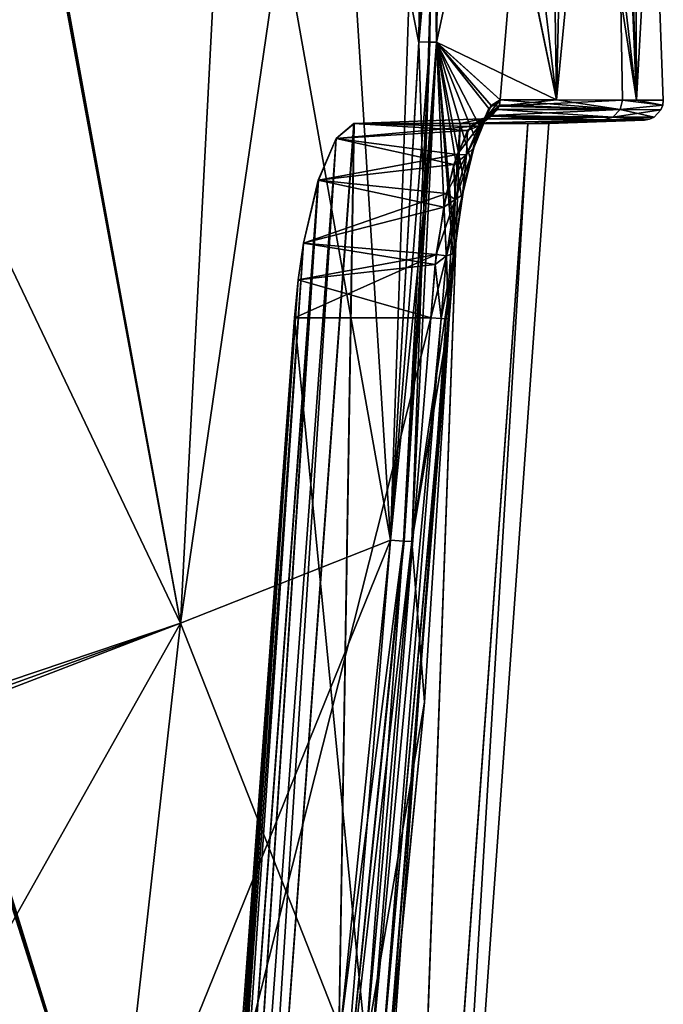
# Model space of a CAD drawing. Header units: millimetres. Extents: x -115 to 115, y -44 to 583.
# Tile 48 of 102: x 82 to 115, y 259 to 309. Entities that reach past the tile are written whole.
import ezdxf

# ---------------------------------------------------------------- set-up
doc = ezdxf.new("R2010")
doc.units = ezdxf.units.MM
doc.header["$LTSCALE"] = 67.002822
for name, color, linetype in [('436', 7, 'CONTINUOUS'), ('437', 7, 'CONTINUOUS'), ('441', 7, 'CONTINUOUS'), ('442', 7, 'CONTINUOUS'), ('443', 7, 'CONTINUOUS'), ('444', 7, 'CONTINUOUS'), ('445', 7, 'CONTINUOUS'), ('446', 7, 'CONTINUOUS'), ('452', 7, 'CONTINUOUS'), ('453', 7, 'CONTINUOUS'), ('454', 7, 'CONTINUOUS'), ('455', 7, 'CONTINUOUS'), ('456', 7, 'CONTINUOUS'), ('457', 7, 'CONTINUOUS'), ('461', 7, 'CONTINUOUS'), ('462', 7, 'CONTINUOUS'), ('465', 7, 'CONTINUOUS'), ('466', 7, 'CONTINUOUS'), ('470', 7, 'CONTINUOUS'), ('474', 7, 'CONTINUOUS'), ('489', 7, 'CONTINUOUS'), ('515', 7, 'CONTINUOUS'), ('564', 7, 'CONTINUOUS')]:
    doc.layers.add(name, color=color, linetype=linetype)

msp = doc.modelspace()

# ---------------------------------------------------------------- linework, layer by layer
at = {"layer": '436', "color": 7, "linetype": 'Continuous'}
for points in [[(113.51, 305.197, 37.426), (113.386, 335, 0), (112.556, 334.936, 31.585), (113.51, 305.197, 37.426)], [(114.336, 320.112, 0), (113.386, 335, 0), (113.51, 305.197, 37.426), (114.336, 320.112, 0)], [(103.465, 321.017, 108.998), (103.229, 308.157, 108.959), (108.955, 334.657, 72.886), (103.465, 321.017, 108.998)], [(108.955, 334.657, 72.886), (103.229, 308.157, 108.959), (106.501, 305.212, 92.171), (108.955, 334.657, 72.886)], [(109.393, 305.206, 74.687), (108.955, 334.657, 72.886), (106.501, 305.212, 92.171), (109.393, 305.206, 74.687)], [(108.955, 334.657, 72.886), (109.393, 305.206, 74.687), (110.06, 334.742, 63.178), (108.955, 334.657, 72.886)], [(109.393, 305.206, 74.687), (112.279, 334.914, 36.474), (110.06, 334.742, 63.178), (109.393, 305.206, 74.687)], [(112.279, 334.914, 36.474), (109.393, 305.206, 74.687), (112.782, 305.199, 46.275), (112.279, 334.914, 36.474)], [(112.279, 334.914, 36.474), (113.51, 305.197, 37.426), (112.556, 334.936, 31.585), (112.279, 334.914, 36.474)], [(113.51, 305.197, 37.426), (112.279, 334.914, 36.474), (112.782, 305.199, 46.275), (113.51, 305.197, 37.426)], [(114.883, 305.194, 0), (114.336, 320.112, 0), (113.51, 305.197, 37.426), (114.883, 305.194, 0)], [(103.229, 308.157, 108.959), (101.96, 282.51, 108.801), (104.1, 296.941, 103.033), (103.229, 308.157, 108.959)], [(106.501, 305.212, 92.171), (103.229, 308.157, 108.959), (106.031, 304.923, 94.669), (106.501, 305.212, 92.171)], [(106.031, 304.923, 94.669), (103.229, 308.157, 108.959), (105.451, 303.842, 97.565), (106.031, 304.923, 94.669)], [(105.451, 303.842, 97.565), (103.229, 308.157, 108.959), (104.954, 302.213, 99.841), (105.451, 303.842, 97.565)], [(104.954, 302.213, 99.841), (103.229, 308.157, 108.959), (104.522, 300.132, 101.616), (104.954, 302.213, 99.841)], [(104.522, 300.132, 101.616), (103.229, 308.157, 108.959), (104.1, 296.941, 103.033), (104.522, 300.132, 101.616)], [(104.1, 296.941, 103.033), (101.96, 282.51, 108.801), (103.876, 293.957, 103.457), (104.1, 296.941, 103.033)], [(103.876, 293.957, 103.457), (101.96, 282.51, 108.801), (102.606, 274.251, 103.493), (103.876, 293.957, 103.457)], [(101.96, 282.51, 108.801), (99.574, 256.491, 108.539), (102.606, 274.251, 103.493), (101.96, 282.51, 108.801)], [(102.606, 274.251, 103.493), (99.574, 256.491, 108.539), (100.701, 254.744, 103.482), (102.606, 274.251, 103.493)]]:
    msp.add_3dface(points, dxfattribs=at)
at = {"layer": '437', "color": 7, "linetype": 'Continuous'}
for points in [[(108.955, 334.657, -72.886), (109.393, 305.206, -74.687), (105.906, 334.42, -94.586), (108.955, 334.657, -72.886)], [(113.51, 305.197, -37.426), (108.955, 334.657, -72.886), (110.06, 334.742, -63.179), (113.51, 305.197, -37.426)], [(109.393, 305.206, -74.687), (108.955, 334.657, -72.886), (113.51, 305.197, -37.426), (109.393, 305.206, -74.687)], [(112.279, 334.914, -36.474), (113.51, 305.197, -37.426), (110.06, 334.742, -63.179), (112.279, 334.914, -36.474)], [(114.336, 320.112, 0), (113.51, 305.197, -37.426), (112.279, 334.914, -36.474), (114.336, 320.112, 0)], [(105.906, 334.42, -94.586), (109.393, 305.206, -74.687), (103.43, 334.228, -109.006), (105.906, 334.42, -94.586)], [(103.43, 334.228, -109.006), (109.393, 305.206, -74.687), (103.435, 333.866, -109.007), (103.43, 334.228, -109.006)], [(103.435, 333.866, -109.007), (109.393, 305.206, -74.687), (103.23, 308.175, -108.96), (103.435, 333.866, -109.007)], [(114.336, 320.112, 0), (114.883, 305.194, 0), (113.51, 305.197, -37.426), (114.336, 320.112, 0)], [(103.23, 308.175, -108.96), (103.876, 293.957, -103.457), (101.96, 282.51, -108.801), (103.23, 308.175, -108.96)], [(104.163, 297.554, -102.86), (103.876, 293.957, -103.457), (103.23, 308.175, -108.96), (104.163, 297.554, -102.86)], [(104.672, 300.928, -101.024), (104.163, 297.554, -102.86), (103.23, 308.175, -108.96), (104.672, 300.928, -101.024)], [(105.229, 303.198, -98.607), (104.672, 300.928, -101.024), (103.23, 308.175, -108.96), (105.229, 303.198, -98.607)], [(105.911, 304.772, -95.292), (105.229, 303.198, -98.607), (103.23, 308.175, -108.96), (105.911, 304.772, -95.292)], [(106.501, 305.212, -92.171), (105.911, 304.772, -95.292), (103.23, 308.175, -108.96), (106.501, 305.212, -92.171)], [(109.393, 305.206, -74.687), (106.501, 305.212, -92.171), (103.23, 308.175, -108.96), (109.393, 305.206, -74.687)], [(112.782, 305.199, -46.275), (109.393, 305.206, -74.687), (113.51, 305.197, -37.426), (112.782, 305.199, -46.275)], [(103.876, 293.957, -103.457), (102.606, 274.251, -103.493), (101.96, 282.51, -108.801), (103.876, 293.957, -103.457)], [(101.96, 282.51, -108.801), (102.606, 274.251, -103.493), (99.574, 256.497, -108.541), (101.96, 282.51, -108.801)], [(102.606, 274.251, -103.493), (100.701, 254.744, -103.482), (99.574, 256.497, -108.541), (102.606, 274.251, -103.493)]]:
    msp.add_3dface(points, dxfattribs=at)
at = {"layer": '441', "color": 7, "linetype": 'Continuous'}
for points in [[(102.935, 294.001, 102.245), (103.464, 293.976, 102.419), (99.774, 254.852, 102.235), (102.935, 294.001, 102.245)], [(99.774, 254.852, 102.235), (103.464, 293.976, 102.419), (100.325, 254.789, 102.427), (99.774, 254.852, 102.235)], [(103.464, 293.976, 102.419), (103.824, 293.959, 102.864), (100.325, 254.789, 102.427), (103.464, 293.976, 102.419)], [(103.824, 293.959, 102.864), (103.837, 293.958, 102.898), (100.325, 254.789, 102.427), (103.824, 293.959, 102.864)], [(100.325, 254.789, 102.427), (103.837, 293.958, 102.898), (100.674, 254.748, 102.896), (100.325, 254.789, 102.427)], [(103.837, 293.958, 102.898), (103.876, 293.957, 103.457), (100.674, 254.748, 102.896), (103.837, 293.958, 102.898)], [(103.876, 293.957, 103.457), (102.606, 274.251, 103.493), (100.674, 254.748, 102.896), (103.876, 293.957, 103.457)], [(102.606, 274.251, 103.493), (100.701, 254.744, 103.482), (100.674, 254.748, 102.896), (102.606, 274.251, 103.493)]]:
    msp.add_3dface(points, dxfattribs=at)
at = {"layer": '442', "color": 7, "linetype": 'Continuous'}
for points in [[(106.501, 305.212, 92.171), (106.031, 304.923, 94.669), (106.44, 304.88, 92.16), (106.501, 305.212, 92.171)], [(106.031, 304.923, 94.669), (105.451, 303.842, 97.565), (105.785, 304.309, 95.505), (106.031, 304.923, 94.669)], [(106.44, 304.88, 92.16), (106.031, 304.923, 94.669), (105.785, 304.309, 95.505), (106.44, 304.88, 92.16)], [(106.44, 304.88, 92.16), (105.785, 304.309, 95.505), (106.364, 304.717, 92.146), (106.44, 304.88, 92.16)], [(105.785, 304.309, 95.505), (106.074, 304.404, 92.093), (106.364, 304.717, 92.146), (105.785, 304.309, 95.505)], [(104.828, 303.627, 95.466), (105.553, 304.229, 91.999), (105.417, 303.872, 95.292), (104.828, 303.627, 95.466)], [(105.785, 304.309, 95.505), (105.451, 303.842, 97.565), (105.139, 302.739, 98.501), (105.785, 304.309, 95.505)], [(105.785, 304.309, 95.505), (105.139, 302.739, 98.501), (105.417, 303.872, 95.292), (105.785, 304.309, 95.505)], [(105.785, 304.309, 95.505), (105.417, 303.872, 95.292), (106.074, 304.404, 92.093), (105.785, 304.309, 95.505)], [(106.074, 304.404, 92.093), (105.417, 303.872, 95.292), (106.018, 304.367, 92.083), (106.074, 304.404, 92.093)], [(105.417, 303.872, 95.292), (105.553, 304.229, 91.999), (106.018, 304.367, 92.083), (105.417, 303.872, 95.292)], [(104.118, 301.88, 98.532), (104.828, 303.627, 95.466), (104.771, 302.387, 98.167), (104.118, 301.88, 98.532)], [(105.139, 302.739, 98.501), (104.771, 302.387, 98.167), (105.417, 303.872, 95.292), (105.139, 302.739, 98.501)], [(104.771, 302.387, 98.167), (104.828, 303.627, 95.466), (105.417, 303.872, 95.292), (104.771, 302.387, 98.167)], [(105.451, 303.842, 97.565), (104.954, 302.213, 99.841), (105.139, 302.739, 98.501), (105.451, 303.842, 97.565)], [(105.139, 302.739, 98.501), (104.954, 302.213, 99.841), (104.562, 300.329, 100.869), (105.139, 302.739, 98.501)], [(105.139, 302.739, 98.501), (104.562, 300.329, 100.869), (104.771, 302.387, 98.167), (105.139, 302.739, 98.501)], [(104.192, 300.089, 100.448), (104.118, 301.88, 98.532), (104.771, 302.387, 98.167), (104.192, 300.089, 100.448)], [(104.562, 300.329, 100.869), (104.192, 300.089, 100.448), (104.771, 302.387, 98.167), (104.562, 300.329, 100.869)], [(104.954, 302.213, 99.841), (104.522, 300.132, 101.616), (104.562, 300.329, 100.869), (104.954, 302.213, 99.841)], [(103.598, 299.694, 100.51), (104.118, 301.88, 98.532), (104.192, 300.089, 100.448), (103.598, 299.694, 100.51)], [(103.738, 297.193, 101.915), (103.598, 299.694, 100.51), (104.192, 300.089, 100.448), (103.738, 297.193, 101.915)], [(104.11, 297.306, 102.385), (103.738, 297.193, 101.915), (104.192, 300.089, 100.448), (104.11, 297.306, 102.385)], [(104.522, 300.132, 101.616), (104.1, 296.941, 103.033), (104.11, 297.306, 102.385), (104.522, 300.132, 101.616)], [(104.562, 300.329, 100.869), (104.522, 300.132, 101.616), (104.11, 297.306, 102.385), (104.562, 300.329, 100.869)], [(104.562, 300.329, 100.869), (104.11, 297.306, 102.385), (104.192, 300.089, 100.448), (104.562, 300.329, 100.869)], [(103.159, 296.751, 101.866), (103.598, 299.694, 100.51), (103.738, 297.193, 101.915), (103.159, 296.751, 101.866)], [(103.464, 293.976, 102.419), (103.159, 296.751, 101.866), (103.738, 297.193, 101.915), (103.464, 293.976, 102.419)], [(103.824, 293.959, 102.864), (103.464, 293.976, 102.419), (103.738, 297.193, 101.915), (103.824, 293.959, 102.864)], [(104.11, 297.306, 102.385), (103.837, 293.958, 102.898), (103.738, 297.193, 101.915), (104.11, 297.306, 102.385)], [(103.837, 293.958, 102.898), (103.824, 293.959, 102.864), (103.738, 297.193, 101.915), (103.837, 293.958, 102.898)], [(103.876, 293.957, 103.457), (103.837, 293.958, 102.898), (104.11, 297.306, 102.385), (103.876, 293.957, 103.457)], [(104.1, 296.941, 103.033), (103.876, 293.957, 103.457), (104.11, 297.306, 102.385), (104.1, 296.941, 103.033)], [(103.464, 293.976, 102.419), (102.935, 294.001, 102.245), (103.159, 296.751, 101.866), (103.464, 293.976, 102.419)]]:
    msp.add_3dface(points, dxfattribs=at)
at = {"layer": '443', "color": 7, "linetype": 'Continuous'}
for points in [[(109.393, 305.206, 74.687), (106.501, 305.212, 92.171), (106.44, 304.88, 92.16), (109.393, 305.206, 74.687)], [(112.782, 305.199, 46.275), (109.393, 305.206, 74.687), (106.44, 304.88, 92.16), (112.782, 305.199, 46.275)], [(112.782, 305.199, 46.275), (106.44, 304.88, 92.16), (112.665, 304.713, 46.265), (112.782, 305.199, 46.275)], [(112.782, 305.199, 46.275), (112.665, 304.713, 46.265), (114.857, 304.937, 0), (112.782, 305.199, 46.275)], [(114.883, 305.194, 0), (113.51, 305.197, 37.426), (112.782, 305.199, 46.275), (114.883, 305.194, 0)], [(114.883, 305.194, 0), (112.782, 305.199, 46.275), (114.857, 304.937, 0), (114.883, 305.194, 0)], [(106.364, 304.717, 92.146), (106.074, 304.404, 92.093), (112.665, 304.713, 46.265), (106.364, 304.717, 92.146)], [(106.074, 304.404, 92.093), (112.298, 304.327, 46.232), (112.665, 304.713, 46.265), (106.074, 304.404, 92.093)], [(106.44, 304.88, 92.16), (106.364, 304.717, 92.146), (112.665, 304.713, 46.265), (106.44, 304.88, 92.16)], [(112.665, 304.713, 46.265), (112.298, 304.327, 46.232), (114.763, 304.694, 0), (112.665, 304.713, 46.265)], [(114.763, 304.694, 0), (112.298, 304.327, 46.232), (114.412, 304.322, 0), (114.763, 304.694, 0)], [(114.857, 304.937, 0), (112.665, 304.713, 46.265), (114.763, 304.694, 0), (114.857, 304.937, 0)], [(106.018, 304.367, 92.083), (105.553, 304.229, 91.999), (112.298, 304.327, 46.232), (106.018, 304.367, 92.083)], [(105.553, 304.229, 91.999), (111.822, 304.185, 46.189), (112.298, 304.327, 46.232), (105.553, 304.229, 91.999)], [(106.074, 304.404, 92.093), (106.018, 304.367, 92.083), (112.298, 304.327, 46.232), (106.074, 304.404, 92.093)], [(112.298, 304.327, 46.232), (111.822, 304.185, 46.189), (114.174, 304.214, 0), (112.298, 304.327, 46.232)], [(111.822, 304.185, 46.189), (113.919, 304.172, 0), (114.174, 304.214, 0), (111.822, 304.185, 46.189)], [(114.412, 304.322, 0), (112.298, 304.327, 46.232), (114.174, 304.214, 0), (114.412, 304.322, 0)]]:
    msp.add_3dface(points, dxfattribs=at)
at = {"layer": '444', "color": 7, "linetype": 'Continuous'}
for points in [[(106.501, 305.212, -92.171), (112.665, 304.713, -46.265), (106.464, 304.955, -92.164), (106.501, 305.212, -92.171)], [(106.501, 305.212, -92.171), (109.393, 305.206, -74.687), (112.665, 304.713, -46.265), (106.501, 305.212, -92.171)], [(109.393, 305.206, -74.687), (112.782, 305.199, -46.275), (112.665, 304.713, -46.265), (109.393, 305.206, -74.687)], [(112.782, 305.199, -46.275), (114.857, 304.937, 0), (112.665, 304.713, -46.265), (112.782, 305.199, -46.275)], [(112.782, 305.199, -46.275), (113.51, 305.197, -37.426), (114.857, 304.937, 0), (112.782, 305.199, -46.275)], [(113.51, 305.197, -37.426), (114.883, 305.194, 0), (114.857, 304.937, 0), (113.51, 305.197, -37.426)], [(106.363, 304.717, -92.146), (112.298, 304.327, -46.232), (106.075, 304.404, -92.094), (106.363, 304.717, -92.146)], [(106.442, 304.884, -92.16), (112.665, 304.713, -46.265), (106.363, 304.717, -92.146), (106.442, 304.884, -92.16)], [(112.665, 304.713, -46.265), (112.298, 304.327, -46.232), (106.363, 304.717, -92.146), (112.665, 304.713, -46.265)], [(106.464, 304.955, -92.164), (112.665, 304.713, -46.265), (106.442, 304.884, -92.16), (106.464, 304.955, -92.164)], [(112.665, 304.713, -46.265), (114.412, 304.322, 0), (112.298, 304.327, -46.232), (112.665, 304.713, -46.265)], [(114.857, 304.937, 0), (114.763, 304.694, 0), (112.665, 304.713, -46.265), (114.857, 304.937, 0)], [(114.763, 304.694, 0), (114.412, 304.322, 0), (112.665, 304.713, -46.265), (114.763, 304.694, 0)], [(106.018, 304.367, -92.083), (111.822, 304.185, -46.189), (105.552, 304.229, -91.998), (106.018, 304.367, -92.083)], [(106.075, 304.404, -92.094), (112.298, 304.327, -46.232), (106.018, 304.367, -92.083), (106.075, 304.404, -92.094)], [(112.298, 304.327, -46.232), (111.822, 304.185, -46.189), (106.018, 304.367, -92.083), (112.298, 304.327, -46.232)], [(112.298, 304.327, -46.232), (113.919, 304.172, 0), (111.822, 304.185, -46.189), (112.298, 304.327, -46.232)], [(114.174, 304.214, 0), (113.919, 304.172, 0), (112.298, 304.327, -46.232), (114.174, 304.214, 0)], [(114.412, 304.322, 0), (114.174, 304.214, 0), (112.298, 304.327, -46.232), (114.412, 304.322, 0)]]:
    msp.add_3dface(points, dxfattribs=at)
at = {"layer": '445', "color": 7, "linetype": 'Continuous'}
for points in [[(105.911, 304.772, -95.292), (106.501, 305.212, -92.171), (105.785, 304.31, -95.506), (105.911, 304.772, -95.292)], [(106.501, 305.212, -92.171), (106.464, 304.955, -92.164), (105.785, 304.31, -95.506), (106.501, 305.212, -92.171)], [(105.229, 303.198, -98.607), (105.911, 304.772, -95.292), (105.785, 304.31, -95.506), (105.229, 303.198, -98.607)], [(106.442, 304.884, -92.16), (106.363, 304.717, -92.146), (105.418, 303.872, -95.292), (106.442, 304.884, -92.16)], [(105.785, 304.31, -95.506), (106.442, 304.884, -92.16), (105.418, 303.872, -95.292), (105.785, 304.31, -95.506)], [(106.363, 304.717, -92.146), (106.075, 304.404, -92.094), (105.418, 303.872, -95.292), (106.363, 304.717, -92.146)], [(106.464, 304.955, -92.164), (106.442, 304.884, -92.16), (105.785, 304.31, -95.506), (106.464, 304.955, -92.164)], [(105.14, 302.74, -98.501), (105.785, 304.31, -95.506), (104.772, 302.387, -98.167), (105.14, 302.74, -98.501)], [(105.785, 304.31, -95.506), (105.418, 303.872, -95.292), (104.772, 302.387, -98.167), (105.785, 304.31, -95.506)], [(106.075, 304.404, -92.094), (106.018, 304.367, -92.083), (104.97, 303.839, -94.807), (106.075, 304.404, -92.094)], [(106.075, 304.404, -92.094), (104.97, 303.839, -94.807), (105.418, 303.872, -95.292), (106.075, 304.404, -92.094)], [(106.018, 304.367, -92.083), (105.552, 304.229, -91.998), (104.97, 303.839, -94.807), (106.018, 304.367, -92.083)], [(105.14, 302.74, -98.501), (105.229, 303.198, -98.607), (105.785, 304.31, -95.506), (105.14, 302.74, -98.501)], [(104.97, 303.839, -94.807), (104.282, 302.395, -97.855), (105.418, 303.872, -95.292), (104.97, 303.839, -94.807)], [(105.418, 303.872, -95.292), (104.282, 302.395, -97.855), (104.772, 302.387, -98.167), (105.418, 303.872, -95.292)], [(104.672, 300.928, -101.024), (105.229, 303.198, -98.607), (105.14, 302.74, -98.501), (104.672, 300.928, -101.024)], [(104.562, 300.33, -100.869), (105.14, 302.74, -98.501), (104.193, 300.089, -100.448), (104.562, 300.33, -100.869)], [(105.14, 302.74, -98.501), (104.772, 302.387, -98.167), (104.193, 300.089, -100.448), (105.14, 302.74, -98.501)], [(104.562, 300.33, -100.869), (104.672, 300.928, -101.024), (105.14, 302.74, -98.501), (104.562, 300.33, -100.869)], [(104.282, 302.395, -97.855), (103.741, 300.392, -99.998), (104.772, 302.387, -98.167), (104.282, 302.395, -97.855)], [(104.772, 302.387, -98.167), (103.741, 300.392, -99.998), (104.193, 300.089, -100.448), (104.772, 302.387, -98.167)], [(104.163, 297.554, -102.86), (104.672, 300.928, -101.024), (104.562, 300.33, -100.869), (104.163, 297.554, -102.86)], [(103.741, 300.392, -99.998), (103.219, 297.254, -101.711), (104.193, 300.089, -100.448), (103.741, 300.392, -99.998)], [(104.193, 300.089, -100.448), (103.219, 297.254, -101.711), (103.739, 297.193, -101.916), (104.193, 300.089, -100.448)], [(104.11, 297.306, -102.385), (104.562, 300.33, -100.869), (103.739, 297.193, -101.916), (104.11, 297.306, -102.385)], [(104.562, 300.33, -100.869), (104.193, 300.089, -100.448), (103.739, 297.193, -101.916), (104.562, 300.33, -100.869)], [(104.11, 297.306, -102.385), (104.163, 297.554, -102.86), (104.562, 300.33, -100.869), (104.11, 297.306, -102.385)], [(103.876, 293.957, -103.457), (104.163, 297.554, -102.86), (103.837, 293.958, -102.898), (103.876, 293.957, -103.457)], [(103.837, 293.958, -102.898), (104.163, 297.554, -102.86), (104.11, 297.306, -102.385), (103.837, 293.958, -102.898)], [(103.219, 297.254, -101.711), (102.935, 294.001, -102.245), (103.739, 297.193, -101.916), (103.219, 297.254, -101.711)], [(103.739, 297.193, -101.916), (102.935, 294.001, -102.245), (103.464, 293.976, -102.419), (103.739, 297.193, -101.916)], [(104.11, 297.306, -102.385), (103.739, 297.193, -101.916), (103.464, 293.976, -102.419), (104.11, 297.306, -102.385)], [(104.11, 297.306, -102.385), (103.464, 293.976, -102.419), (103.824, 293.959, -102.864), (104.11, 297.306, -102.385)], [(103.837, 293.958, -102.898), (104.11, 297.306, -102.385), (103.824, 293.959, -102.864), (103.837, 293.958, -102.898)]]:
    msp.add_3dface(points, dxfattribs=at)
at = {"layer": '446', "color": 7, "linetype": 'Continuous'}
for points in [[(103.464, 293.976, -102.419), (102.935, 294.001, -102.245), (99.774, 254.852, -102.235), (103.464, 293.976, -102.419)], [(103.464, 293.976, -102.419), (99.774, 254.852, -102.235), (100.325, 254.789, -102.427), (103.464, 293.976, -102.419)], [(103.824, 293.959, -102.864), (103.464, 293.976, -102.419), (100.325, 254.789, -102.427), (103.824, 293.959, -102.864)], [(103.824, 293.959, -102.864), (100.325, 254.789, -102.427), (100.674, 254.748, -102.896), (103.824, 293.959, -102.864)], [(103.837, 293.958, -102.898), (103.824, 293.959, -102.864), (100.674, 254.748, -102.896), (103.837, 293.958, -102.898)], [(103.876, 293.957, -103.457), (103.837, 293.958, -102.898), (100.674, 254.748, -102.896), (103.876, 293.957, -103.457)], [(100.701, 254.744, -103.482), (103.876, 293.957, -103.457), (100.674, 254.748, -102.896), (100.701, 254.744, -103.482)], [(100.701, 254.744, -103.482), (102.606, 274.251, -103.493), (103.876, 293.957, -103.457), (100.701, 254.744, -103.482)]]:
    msp.add_3dface(points, dxfattribs=at)
at = {"layer": '452', "color": 7, "linetype": 'Continuous'}
for points in [[(95.924, 294, 102), (99.774, 254.852, 102.235), (93.042, 254.825, 102), (95.924, 294, 102)], [(102.935, 294.001, 102.245), (99.774, 254.852, 102.235), (95.924, 294, 102), (102.935, 294.001, 102.245)]]:
    msp.add_3dface(points, dxfattribs=at)
at = {"layer": '453', "color": 7, "linetype": 'Continuous'}
for points in [[(105.553, 304.229, 91.999), (104.828, 303.627, 95.466), (98.988, 304, 92), (105.553, 304.229, 91.999)], [(98.988, 304, 92), (104.828, 303.627, 95.466), (98.065, 303.229, 95.851), (98.988, 304, 92)], [(104.828, 303.627, 95.466), (104.118, 301.88, 98.532), (98.065, 303.229, 95.851), (104.828, 303.627, 95.466)], [(98.065, 303.229, 95.851), (104.118, 301.88, 98.532), (97.154, 301.074, 99.069), (98.065, 303.229, 95.851)], [(104.118, 301.88, 98.532), (103.598, 299.694, 100.51), (97.154, 301.074, 99.069), (104.118, 301.88, 98.532)], [(97.154, 301.074, 99.069), (103.598, 299.694, 100.51), (96.395, 297.845, 101.231), (97.154, 301.074, 99.069)], [(103.598, 299.694, 100.51), (103.159, 296.751, 101.866), (96.395, 297.845, 101.231), (103.598, 299.694, 100.51)], [(96.395, 297.845, 101.231), (103.159, 296.751, 101.866), (96.116, 295.962, 101.806), (96.395, 297.845, 101.231)], [(103.159, 296.751, 101.866), (102.935, 294.001, 102.245), (96.116, 295.962, 101.806), (103.159, 296.751, 101.866)], [(102.935, 294.001, 102.245), (95.924, 294, 102), (96.116, 295.962, 101.806), (102.935, 294.001, 102.245)]]:
    msp.add_3dface(points, dxfattribs=at)
at = {"layer": '454', "color": 7, "linetype": 'Continuous'}
for points in [[(105.553, 304.229, 91.999), (98.988, 304, 92), (104.444, 303.999, 62.2), (105.553, 304.229, 91.999)], [(111.822, 304.185, 46.189), (105.553, 304.229, 91.999), (104.444, 303.999, 62.2), (111.822, 304.185, 46.189)], [(107.924, 303.998, 30.193), (111.822, 304.185, 46.189), (104.444, 303.999, 62.2), (107.924, 303.998, 30.193)], [(109, 304, 0), (111.822, 304.185, 46.189), (107.924, 303.998, 30.193), (109, 304, 0)], [(113.919, 304.172, 0), (111.822, 304.185, 46.189), (109, 304, 0), (113.919, 304.172, 0)]]:
    msp.add_3dface(points, dxfattribs=at)
at = {"layer": '455', "color": 7, "linetype": 'Continuous'}
for points in [[(98.989, 304, -91.999), (105.552, 304.229, -91.998), (104.449, 303.999, -62.168), (98.989, 304, -91.999)], [(105.552, 304.229, -91.998), (111.822, 304.185, -46.189), (104.449, 303.999, -62.168), (105.552, 304.229, -91.998)], [(104.449, 303.999, -62.168), (111.822, 304.185, -46.189), (107.925, 303.998, -30.178), (104.449, 303.999, -62.168)], [(111.822, 304.185, -46.189), (113.919, 304.172, 0), (107.925, 303.998, -30.178), (111.822, 304.185, -46.189)], [(113.919, 304.172, 0), (109, 304, 0), (107.925, 303.998, -30.178), (113.919, 304.172, 0)]]:
    msp.add_3dface(points, dxfattribs=at)
at = {"layer": '456', "color": 7, "linetype": 'Continuous'}
for points in [[(104.97, 303.839, -94.807), (105.552, 304.229, -91.998), (98.989, 304, -91.999), (104.97, 303.839, -94.807)], [(104.97, 303.839, -94.807), (98.989, 304, -91.999), (98.067, 303.231, -95.845), (104.97, 303.839, -94.807)], [(104.282, 302.395, -97.855), (104.97, 303.839, -94.807), (98.067, 303.231, -95.845), (104.282, 302.395, -97.855)], [(97.157, 301.083, -99.059), (104.282, 302.395, -97.855), (98.067, 303.231, -95.845), (97.157, 301.083, -99.059)], [(103.741, 300.392, -99.998), (104.282, 302.395, -97.855), (97.157, 301.083, -99.059), (103.741, 300.392, -99.998)], [(96.396, 297.852, -101.228), (103.741, 300.392, -99.998), (97.157, 301.083, -99.059), (96.396, 297.852, -101.228)], [(103.219, 297.254, -101.711), (103.741, 300.392, -99.998), (96.396, 297.852, -101.228), (103.219, 297.254, -101.711)], [(96.117, 295.965, -101.805), (103.219, 297.254, -101.711), (96.396, 297.852, -101.228), (96.117, 295.965, -101.805)], [(102.935, 294.001, -102.245), (103.219, 297.254, -101.711), (95.924, 294, -102), (102.935, 294.001, -102.245)], [(95.924, 294, -102), (103.219, 297.254, -101.711), (96.117, 295.965, -101.805), (95.924, 294, -102)]]:
    msp.add_3dface(points, dxfattribs=at)
at = {"layer": '457', "color": 7, "linetype": 'Continuous'}
for points in [[(99.774, 254.852, -102.235), (102.935, 294.001, -102.245), (93.042, 254.825, -102), (99.774, 254.852, -102.235)], [(102.935, 294.001, -102.245), (95.924, 294, -102), (93.042, 254.825, -102), (102.935, 294.001, -102.245)]]:
    msp.add_3dface(points, dxfattribs=at)
at = {"layer": '461', "color": 7, "linetype": 'Continuous'}
for points in [[(102.317, 308.14, 110.824), (103.098, 316.738, 109.939), (102.61, 320.977, 110.796), (102.317, 308.14, 110.824)], [(103.229, 308.157, 108.959), (103.465, 321.017, 108.998), (103.098, 316.738, 109.939), (103.229, 308.157, 108.959)], [(102.576, 299.624, 109.916), (103.098, 316.738, 109.939), (102.317, 308.14, 110.824), (102.576, 299.624, 109.916)], [(102.576, 299.624, 109.916), (103.229, 308.157, 108.959), (103.098, 316.738, 109.939), (102.576, 299.624, 109.916)], [(101.96, 282.51, 108.801), (103.229, 308.157, 108.959), (101.571, 282.529, 109.878), (101.96, 282.51, 108.801)], [(101.571, 282.529, 109.878), (103.229, 308.157, 108.959), (102.576, 299.624, 109.916), (101.571, 282.529, 109.878)], [(100.866, 282.584, 110.952), (102.576, 299.624, 109.916), (102.317, 308.14, 110.824), (100.866, 282.584, 110.952)], [(102.576, 299.624, 109.916), (100.866, 282.584, 110.952), (101.539, 282.531, 109.941), (102.576, 299.624, 109.916)], [(101.571, 282.529, 109.878), (102.576, 299.624, 109.916), (101.539, 282.531, 109.941), (101.571, 282.529, 109.878)]]:
    msp.add_3dface(points, dxfattribs=at)
at = {"layer": '462', "color": 7, "linetype": 'Continuous'}
for points in [[(101.571, 282.529, 109.878), (101.539, 282.531, 109.941), (98.057, 248.413, 109.837), (101.571, 282.529, 109.878)], [(98.057, 248.413, 109.837), (101.539, 282.531, 109.941), (98.298, 257.435, 111.164), (98.057, 248.413, 109.837)], [(101.96, 282.51, 108.801), (101.571, 282.529, 109.878), (98.057, 248.413, 109.837), (101.96, 282.51, 108.801)], [(99.574, 256.491, 108.539), (101.96, 282.51, 108.801), (98.057, 248.413, 109.837), (99.574, 256.491, 108.539)], [(101.539, 282.531, 109.941), (100.866, 282.584, 110.952), (98.298, 257.435, 111.164), (101.539, 282.531, 109.941)]]:
    msp.add_3dface(points, dxfattribs=at)
at = {"layer": '465', "color": 7, "linetype": 'Continuous'}
for points in [[(101.539, 282.531, -109.941), (98.057, 248.413, -109.837), (100.867, 282.584, -110.952), (101.539, 282.531, -109.941)], [(100.867, 282.584, -110.952), (98.057, 248.413, -109.837), (98.298, 257.436, -111.164), (100.867, 282.584, -110.952)], [(101.539, 282.531, -109.941), (99.574, 256.497, -108.541), (98.057, 248.413, -109.837), (101.539, 282.531, -109.941)], [(101.96, 282.51, -108.801), (99.574, 256.497, -108.541), (101.539, 282.531, -109.941), (101.96, 282.51, -108.801)]]:
    msp.add_3dface(points, dxfattribs=at)
at = {"layer": '466', "color": 7, "linetype": 'Continuous'}
for points in [[(102.888, 308.179, -109.948), (102.319, 308.196, -110.824), (103.136, 333.858, -109.951), (102.888, 308.179, -109.948)], [(103.136, 333.858, -109.951), (102.319, 308.196, -110.824), (102.613, 333.848, -110.793), (103.136, 333.858, -109.951)], [(103.23, 308.175, -108.96), (102.888, 308.179, -109.948), (103.136, 333.858, -109.951), (103.23, 308.175, -108.96)], [(103.435, 333.866, -109.007), (103.23, 308.175, -108.96), (103.136, 333.858, -109.951), (103.435, 333.866, -109.007)], [(102.888, 308.179, -109.948), (100.867, 282.584, -110.952), (102.319, 308.196, -110.824), (102.888, 308.179, -109.948)], [(101.539, 282.531, -109.941), (100.867, 282.584, -110.952), (102.888, 308.179, -109.948), (101.539, 282.531, -109.941)], [(101.96, 282.51, -108.801), (101.539, 282.531, -109.941), (102.888, 308.179, -109.948), (101.96, 282.51, -108.801)], [(103.23, 308.175, -108.96), (101.96, 282.51, -108.801), (102.888, 308.179, -109.948), (103.23, 308.175, -108.96)]]:
    msp.add_3dface(points, dxfattribs=at)
at = {"layer": '470', "color": 7, "linetype": 'Continuous'}
for points in [[(98.298, 257.435, 111.164), (100.866, 282.584, 110.952), (86.598, 247.382, 122.165), (98.298, 257.435, 111.164)], [(86.598, 247.382, 122.165), (100.866, 282.584, 110.952), (90.077, 278.325, 122.067), (86.598, 247.382, 122.165)], [(86.598, 247.382, 122.165), (90.077, 278.325, 122.067), (75.683, 252.766, 132.235), (86.598, 247.382, 122.165)], [(75.683, 252.766, 132.235), (90.077, 278.325, 122.067), (78.216, 273.753, 132.131), (75.683, 252.766, 132.235)], [(78.216, 273.753, 132.131), (90.077, 278.325, 122.067), (78.247, 274.046, 132.13), (78.216, 273.753, 132.131)], [(78.247, 274.046, 132.13), (90.077, 278.325, 122.067), (78.277, 274.338, 132.129), (78.247, 274.046, 132.13)]]:
    msp.add_3dface(points, dxfattribs=at)
at = {"layer": '474', "color": 7, "linetype": 'Continuous'}
for points in [[(100.867, 282.584, -110.952), (98.298, 257.436, -111.164), (90.076, 278.325, -122.067), (100.867, 282.584, -110.952)], [(90.076, 278.325, -122.067), (86.597, 247.382, -122.166), (78.277, 274.338, -132.129), (90.076, 278.325, -122.067)], [(98.298, 257.436, -111.164), (86.597, 247.382, -122.166), (90.076, 278.325, -122.067), (98.298, 257.436, -111.164)], [(78.277, 274.338, -132.129), (86.597, 247.382, -122.166), (78.247, 274.046, -132.13), (78.277, 274.338, -132.129)], [(78.216, 273.753, -132.131), (86.597, 247.382, -122.166), (75.68, 252.768, -132.238), (78.216, 273.753, -132.131)], [(78.247, 274.046, -132.13), (86.597, 247.382, -122.166), (78.216, 273.753, -132.131), (78.247, 274.046, -132.13)]]:
    msp.add_3dface(points, dxfattribs=at)
at = {"layer": '489', "color": 7, "linetype": 'Continuous'}
for points in [[(102.613, 333.848, -110.793), (100.867, 282.584, -110.952), (97.787, 331.178, -116.529), (102.613, 333.848, -110.793)], [(102.319, 308.196, -110.824), (100.867, 282.584, -110.952), (102.613, 333.848, -110.793), (102.319, 308.196, -110.824)], [(100.867, 282.584, -110.952), (90.076, 278.325, -122.067), (97.787, 331.178, -116.529), (100.867, 282.584, -110.952)], [(97.787, 331.178, -116.529), (90.076, 278.325, -122.067), (92.699, 328.564, -122.047), (97.787, 331.178, -116.529)], [(90.076, 278.325, -122.067), (81.814, 323.263, -132.339), (92.699, 328.564, -122.047), (90.076, 278.325, -122.067)], [(90.076, 278.325, -122.067), (78.277, 274.338, -132.129), (81.802, 322.989, -132.335), (90.076, 278.325, -122.067)], [(90.076, 278.325, -122.067), (81.802, 322.989, -132.335), (81.814, 323.263, -132.339), (90.076, 278.325, -122.067)]]:
    msp.add_3dface(points, dxfattribs=at)
at = {"layer": '515', "color": 7, "linetype": 'Continuous'}
for points in [[(100.866, 282.584, 110.952), (97.787, 331.178, 116.529), (92.699, 328.565, 122.047), (100.866, 282.584, 110.952)], [(100.866, 282.584, 110.952), (102.317, 308.14, 110.824), (97.787, 331.178, 116.529), (100.866, 282.584, 110.952)], [(102.317, 308.14, 110.824), (102.61, 320.977, 110.796), (97.787, 331.178, 116.529), (102.317, 308.14, 110.824)], [(81.825, 323.538, 132.343), (90.077, 278.325, 122.067), (92.699, 328.565, 122.047), (81.825, 323.538, 132.343)], [(90.077, 278.325, 122.067), (100.866, 282.584, 110.952), (92.699, 328.565, 122.047), (90.077, 278.325, 122.067)], [(90.077, 278.325, 122.067), (81.825, 323.538, 132.343), (81.814, 323.264, 132.339), (90.077, 278.325, 122.067)], [(80.412, 298.577, 132.119), (90.077, 278.325, 122.067), (81.802, 322.989, 132.335), (80.412, 298.577, 132.119)], [(81.802, 322.989, 132.335), (90.077, 278.325, 122.067), (81.814, 323.264, 132.339), (81.802, 322.989, 132.335)], [(78.277, 274.338, 132.129), (90.077, 278.325, 122.067), (80.412, 298.577, 132.119), (78.277, 274.338, 132.129)]]:
    msp.add_3dface(points, dxfattribs=at)
at = {"layer": '564', "color": 7, "linetype": 'Continuous'}
for points in [[(97.371, 206.001, -62.18), (91.818, 206, -92), (98.989, 304, -91.999), (97.371, 206.001, -62.18)], [(98.989, 304, -91.999), (91.818, 206, -92), (98.067, 303.231, -95.845), (98.989, 304, -91.999)], [(91.818, 206, 92), (97.366, 206.001, 62.21), (98.988, 304, 92), (91.818, 206, 92)], [(91.818, 206, 92), (98.988, 304, 92), (98.065, 303.229, 95.851), (91.818, 206, 92)], [(98.988, 304, 92), (97.366, 206.001, 62.21), (104.444, 303.999, 62.2), (98.988, 304, 92)], [(97.366, 206.001, 62.21), (100.906, 206.002, 30.201), (104.444, 303.999, 62.2), (97.366, 206.001, 62.21)], [(97.371, 206.001, -62.18), (98.989, 304, -91.999), (104.449, 303.999, -62.168), (97.371, 206.001, -62.18)], [(100.907, 206.002, -30.187), (97.371, 206.001, -62.18), (104.449, 303.999, -62.168), (100.907, 206.002, -30.187)], [(100.906, 206.002, 30.201), (107.924, 303.998, 30.193), (104.444, 303.999, 62.2), (100.906, 206.002, 30.201)], [(100.906, 206.002, 30.201), (102, 206, 0), (107.924, 303.998, 30.193), (100.906, 206.002, 30.201)], [(100.907, 206.002, -30.187), (104.449, 303.999, -62.168), (107.925, 303.998, -30.178), (100.907, 206.002, -30.187)], [(102, 206, 0), (100.907, 206.002, -30.187), (107.925, 303.998, -30.178), (102, 206, 0)], [(102, 206, 0), (109, 304, 0), (107.924, 303.998, 30.193), (102, 206, 0)], [(109, 304, 0), (102, 206, 0), (107.925, 303.998, -30.178), (109, 304, 0)], [(91.818, 206, -92), (90.996, 206.764, -95.832), (98.067, 303.231, -95.845), (91.818, 206, -92)], [(90.996, 206.764, -95.832), (97.157, 301.083, -99.059), (98.067, 303.231, -95.845), (90.996, 206.764, -95.832)], [(90.997, 206.761, 95.827), (91.818, 206, 92), (98.065, 303.229, 95.851), (90.997, 206.761, 95.827)], [(90.997, 206.761, 95.827), (98.065, 303.229, 95.851), (97.154, 301.074, 99.069), (90.997, 206.761, 95.827)], [(90.996, 206.764, -95.832), (90.385, 208.922, -99.064), (97.157, 301.083, -99.059), (90.996, 206.764, -95.832)], [(90.385, 208.922, -99.064), (96.396, 297.852, -101.228), (97.157, 301.083, -99.059), (90.385, 208.922, -99.064)], [(90.387, 208.914, 99.056), (90.997, 206.761, 95.827), (97.154, 301.074, 99.069), (90.387, 208.914, 99.056)], [(90.387, 208.914, 99.056), (97.154, 301.074, 99.069), (96.395, 297.845, 101.231), (90.387, 208.914, 99.056)], [(90.385, 208.922, -99.064), (90.193, 210.434, -100.308), (96.396, 297.852, -101.228), (90.385, 208.922, -99.064)], [(90.193, 210.434, -100.308), (96.117, 295.965, -101.805), (96.396, 297.852, -101.228), (90.193, 210.434, -100.308)], [(90.194, 210.426, 100.302), (90.387, 208.914, 99.056), (96.395, 297.845, 101.231), (90.194, 210.426, 100.302)], [(90.194, 210.426, 100.302), (96.395, 297.845, 101.231), (96.116, 295.962, 101.806), (90.194, 210.426, 100.302)], [(90.193, 210.434, -100.308), (90.092, 212.169, -101.237), (96.117, 295.965, -101.805), (90.193, 210.434, -100.308)], [(90.092, 212.169, -101.237), (95.924, 294, -102), (96.117, 295.965, -101.805), (90.092, 212.169, -101.237)], [(95.924, 294, 102), (90.194, 210.426, 100.302), (96.116, 295.962, 101.806), (95.924, 294, 102)], [(95.924, 294, -102), (90.092, 212.169, -101.237), (93.042, 254.825, -102), (95.924, 294, -102)], [(90.092, 212.163, 101.235), (90.194, 210.426, 100.302), (95.924, 294, 102), (90.092, 212.163, 101.235)], [(90.092, 212.163, 101.235), (95.924, 294, 102), (93.042, 254.825, 102), (90.092, 212.163, 101.235)]]:
    msp.add_3dface(points, dxfattribs=at)

doc.saveas('drawing.dxf')
